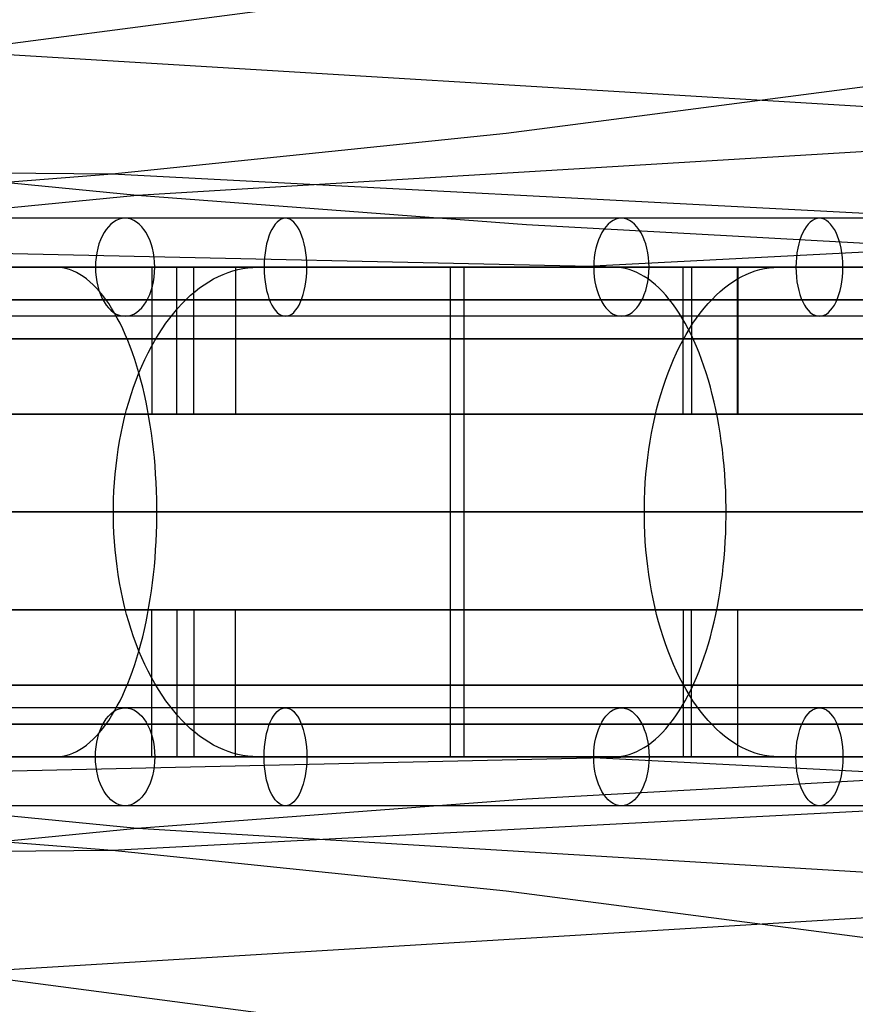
# Model space of a CAD drawing. Extents: x -3378 to 3007, y -425 to 173.
# Tile 34 of 256: x -3037 to -2986, y -356 to -296. Entities that reach past the tile are written whole.
import ezdxf

# ---------------------------------------------------------------- set-up
doc = ezdxf.new("R2010")
doc.units = 0
doc.layers.add('PREDEFINITO', color=7, linetype='CONTINUOUS')

msp = doc.modelspace()

# ---------------------------------------------------------------- linework, layer by layer
at = {"layer": 'PREDEFINITO'}
for p, q in [((-2989.634, -290.994, 1736.282), (-3142.137, -310.998, 1399.878)), ((-3071.545, -295.932, 2492.788), (-2895.086, -306.606, 2890.636)), ((-2853.512, -295.932, 1919.176), (-3029.97, -306.607, 1521.327)), ((-3007.365, -302.79, 2702.933), (-2983.264, -299.636, 2693.855)), ((-3031.505, -305.269, 2712.141), (-3007.365, -302.79, 2702.933)), ((-3205.478, -303.882, 2309.743), (-3031.505, -305.269, 2712.141)), ((-3029.97, -306.607, 1521.327), (-3053.806, -304.285, 1531.089)), ((-3055.626, -307.166, 2721.552), (-3031.505, -305.269, 2712.141)), ((-3031.505, -305.269, 2712.141), (-2921.851, -311, 2956.608)), ((-2893.552, -305.269, 1699.823), (-3003.206, -311, 1455.355)), ((-3029.97, -306.607, 1521.327), (-3074.758, -311.002, 1422.74)), ((-3006.124, -308.392, 1511.514), (-3029.97, -306.607, 1521.327)), ((-3167.441, -307.243, 2531.204), (-2999.429, -311.002, 2909.972)), ((-2982.283, -309.722, 1501.652), (-3006.124, -308.392, 1511.514)), ((-3024.441, -311.001, 1444.714), (-3039.12, -311.002, 1437.844)), ((-3037.705, -311, 2881.832), (-3024.881, -311.001, 2891.682)), ((-3034.975, -311.001, 1427.743), (-3036.631, -311.001, 1431.384)), ((-3034.76, -311.01, 1427.272), (-3034.975, -311.001, 1427.743)), ((-3034.546, -311.037, 1426.801), (-3034.76, -311.01, 1427.272)), ((-3034.333, -311.082, 1426.332), (-3034.546, -311.037, 1426.801)), ((-3034.12, -311.144, 1425.864), (-3034.333, -311.082, 1426.332)), ((-3033.908, -311.224, 1425.398), (-3034.12, -311.144, 1425.864)), ((-3033.698, -311.322, 1424.935), (-3033.908, -311.224, 1425.398)), ((-3033.489, -311.437, 1424.475), (-3033.698, -311.322, 1424.935)), ((-3029.073, -311.001, 1441.504), (-3029.073, -320.001, 1441.504)), ((-3027.535, -320.001, 2896.261), (-3027.535, -311.001, 2896.261)), ((-3026.508, -320.001, 1436.079), (-3026.508, -311.001, 1436.079)), ((-3024.881, -311.001, 2891.682), (-3011.838, -311.001, 2901.258)), ((-3024.702, -311.437, 2907.792), (-3024.404, -311.322, 2907.384)), ((-3009.914, -311, 1451.902), (-3024.441, -311.001, 1444.714)), ((-3024.404, -311.322, 2907.384), (-3024.104, -311.224, 2906.973)), ((-3024.104, -311.224, 2906.973), (-3023.803, -311.144, 2906.56)), ((-3023.939, -311.001, 2891.456), (-3023.939, -320.001, 2891.456)), ((-3023.803, -311.144, 2906.56), (-3023.5, -311.082, 2906.144)), ((-3023.5, -311.082, 2906.144), (-3023.196, -311.037, 2905.728)), ((-3023.196, -311.037, 2905.728), (-3022.891, -311.01, 2905.31)), ((-3022.891, -311.01, 2905.31), (-3022.586, -311.001, 2904.892)), ((-3022.586, -311.001, 2904.892), (-3020.228, -311.001, 2901.66)), ((-3016.691, -311.001, 2896.813), (-3010.797, -311.001, 2888.736)), ((-3011.838, -311.001, 2901.258), (-2998.589, -311.002, 2910.548)), ((-3010.797, -311.001, 2888.736), (-3010.797, -341.001, 2888.736)), ((-3009.968, -311.001, 1462.111), (-3009.968, -341.001, 1462.111)), ((-3005.375, -311.001, 1453.229), (-3009.968, -311.001, 1462.111)), ((-2995.566, -311, 1459.394), (-3009.914, -311, 1451.902)), ((-3000.782, -311.001, 1444.346), (-3002.619, -311.001, 1447.899)), ((-3000.544, -311.01, 1443.886), (-3000.782, -311.001, 1444.346)), ((-3000.307, -311.037, 1443.426), (-3000.544, -311.01, 1443.886)), ((-3000.07, -311.082, 1442.968), (-3000.307, -311.037, 1443.426)), ((-2999.834, -311.144, 1442.511), (-3000.07, -311.082, 1442.968)), ((-2999.599, -311.224, 1442.057), (-2999.834, -311.144, 1442.511)), ((-2999.365, -311.322, 1441.605), (-2999.599, -311.224, 1442.057)), ((-2999.133, -311.437, 1441.157), (-2999.365, -311.322, 1441.605)), ((-2998.589, -311.002, 2910.548), (-2985.145, -311.002, 2919.546)), ((-2996.521, -320.001, 2918.269), (-2996.521, -311.001, 2918.269)), ((-2996.02, -311.001, 1458.151), (-2996.02, -320.001, 1458.151)), ((-2981.385, -311, 1467.195), (-2995.566, -311, 1459.394)), ((-2993.189, -320.001, 1452.86), (-2993.189, -311.001, 1452.86)), ((-2993.174, -311.001, 2913.288), (-2993.174, -320.001, 2913.288)), ((-2992.657, -311.437, 2929.936), (-2992.381, -311.322, 2929.514)), ((-2992.381, -311.322, 2929.514), (-2992.103, -311.224, 2929.088)), ((-2992.103, -311.224, 2929.088), (-2991.823, -311.144, 2928.66)), ((-2991.823, -311.144, 2928.66), (-2991.542, -311.082, 2928.23)), ((-2991.542, -311.082, 2928.23), (-2991.259, -311.037, 2927.798)), ((-2991.259, -311.037, 2927.798), (-2990.976, -311.01, 2927.365)), ((-2990.976, -311.01, 2927.365), (-2990.693, -311.001, 2926.932)), ((-2990.693, -311.001, 2926.932), (-2988.504, -311.001, 2923.584)), ((-3033.281, -311.57, 1424.02), (-3033.489, -311.437, 1424.475)), ((-3033.076, -311.72, 1423.569), (-3033.281, -311.57, 1424.02)), ((-3032.873, -311.886, 1423.122), (-3033.076, -311.72, 1423.569)), ((-3032.673, -312.07, 1422.682), (-3032.873, -311.886, 1423.122)), ((-3025.863, -312.07, 2909.383), (-3025.578, -311.886, 2908.992)), ((-3025.578, -311.886, 2908.992), (-3025.289, -311.72, 2908.596)), ((-3025.289, -311.72, 2908.596), (-3024.997, -311.57, 2908.196)), ((-3024.997, -311.57, 2908.196), (-3024.702, -311.437, 2907.792)), ((-2998.903, -311.57, 1440.712), (-2999.133, -311.437, 1441.157)), ((-2998.676, -311.72, 1440.272), (-2998.903, -311.57, 1440.712)), ((-2998.451, -311.886, 1439.836), (-2998.676, -311.72, 1440.272)), ((-2998.228, -312.07, 1439.406), (-2998.451, -311.886, 1439.836)), ((-2993.736, -312.07, 2931.586), (-2993.471, -311.886, 2931.18)), ((-2993.471, -311.886, 2931.18), (-2993.202, -311.72, 2930.77)), ((-2993.202, -311.72, 2930.77), (-2992.931, -311.57, 2930.355)), ((-2992.931, -311.57, 2930.355), (-2992.657, -311.437, 2929.936)), ((-3032.475, -312.27, 1422.247), (-3032.673, -312.07, 1422.682)), ((-3032.28, -312.487, 1421.819), (-3032.475, -312.27, 1422.247)), ((-3032.089, -312.719, 1421.398), (-3032.28, -312.487, 1421.819)), ((-3026.695, -312.719, 2910.523), (-3026.422, -312.487, 2910.149)), ((-3026.422, -312.487, 2910.149), (-3026.145, -312.27, 2909.769)), ((-3026.145, -312.27, 2909.769), (-3025.863, -312.07, 2909.383)), ((-2998.009, -312.27, 1438.982), (-2998.228, -312.07, 1439.406)), ((-2997.793, -312.487, 1438.564), (-2998.009, -312.27, 1438.982)), ((-2997.58, -312.719, 1438.154), (-2997.793, -312.487, 1438.564)), ((-2994.508, -312.719, 2932.766), (-2994.254, -312.487, 2932.379)), ((-2994.254, -312.487, 2932.379), (-2993.997, -312.27, 2931.985)), ((-2993.997, -312.27, 2931.985), (-2993.736, -312.07, 2931.586)), ((-3031.901, -312.968, 1420.984), (-3032.089, -312.719, 1421.398)), ((-3031.716, -313.232, 1420.579), (-3031.901, -312.968, 1420.984)), ((-3027.225, -313.232, 2911.25), (-3026.962, -312.968, 2910.89)), ((-3026.962, -312.968, 2910.89), (-3026.695, -312.719, 2910.523)), ((-2997.372, -312.968, 1437.75), (-2997.58, -312.719, 1438.154)), ((-2997.167, -313.232, 1437.354), (-2997.372, -312.968, 1437.75)), ((-2995, -313.232, 2933.519), (-2994.756, -312.968, 2933.146)), ((-2994.756, -312.968, 2933.146), (-2994.508, -312.719, 2932.766)), ((-3031.536, -313.511, 1420.182), (-3031.716, -313.232, 1420.579)), ((-3031.359, -313.805, 1419.794), (-3031.536, -313.511, 1420.182)), ((-3031.187, -314.114, 1419.415), (-3031.359, -313.805, 1419.794)), ((-3027.978, -314.114, 2912.282), (-3027.733, -313.805, 2911.946)), ((-3027.733, -313.805, 2911.946), (-3027.482, -313.511, 2911.602)), ((-3027.482, -313.511, 2911.602), (-3027.225, -313.232, 2911.25)), ((-2996.967, -313.511, 1436.967), (-2997.167, -313.232, 1437.354)), ((-2996.771, -313.805, 1436.588), (-2996.967, -313.511, 1436.967)), ((-2996.58, -314.114, 1436.219), (-2996.771, -313.805, 1436.588)), ((-2995.699, -314.114, 2934.589), (-2995.472, -313.805, 2934.241)), ((-2995.472, -313.805, 2934.241), (-2995.238, -313.511, 2933.884)), ((-2995.238, -313.511, 2933.884), (-2995, -313.232, 2933.519)), ((-3031.02, -314.437, 1419.047), (-3031.187, -314.114, 1419.415)), ((-3028.217, -314.437, 2912.609), (-3027.978, -314.114, 2912.282)), ((-2996.394, -314.437, 1435.859), (-2996.58, -314.114, 1436.219)), ((-2995.921, -314.437, 2934.928), (-2995.699, -314.114, 2934.589)), ((-3030.857, -314.774, 1418.689), (-3031.02, -314.437, 1419.047)), ((-3030.699, -315.124, 1418.341), (-3030.857, -314.774, 1418.689)), ((-3028.674, -315.124, 2913.235), (-3028.449, -314.774, 2912.927)), ((-3028.449, -314.774, 2912.927), (-3028.217, -314.437, 2912.609)), ((-2996.214, -314.774, 1435.51), (-2996.394, -314.437, 1435.859)), ((-2996.345, -315.124, 2935.576), (-2996.136, -314.774, 2935.257)), ((-2996.038, -315.124, 1435.171), (-2996.214, -314.774, 1435.51)), ((-2996.136, -314.774, 2935.257), (-2995.921, -314.437, 2934.928)), ((-3030.546, -315.487, 1418.005), (-3030.699, -315.124, 1418.341)), ((-3030.398, -315.862, 1417.681), (-3030.546, -315.487, 1418.005)), ((-3029.102, -315.862, 2913.821), (-3028.891, -315.487, 2913.533)), ((-3028.891, -315.487, 2913.533), (-3028.674, -315.124, 2913.235)), ((-2996.742, -315.862, 2936.184), (-2996.547, -315.487, 2935.885)), ((-2996.547, -315.487, 2935.885), (-2996.345, -315.124, 2935.576)), ((-2995.869, -315.487, 1434.843), (-2996.038, -315.124, 1435.171)), ((-2995.705, -315.862, 1434.526), (-2995.869, -315.487, 1434.843)), ((-3030.256, -316.25, 1417.368), (-3030.398, -315.862, 1417.681)), ((-3029.304, -316.25, 2914.099), (-3029.102, -315.862, 2913.821)), ((-2996.93, -316.25, 2936.471), (-2996.742, -315.862, 2936.184)), ((-2995.547, -316.25, 1434.221), (-2995.705, -315.862, 1434.526)), ((-3030.119, -316.649, 1417.068), (-3030.256, -316.25, 1417.368)), ((-3029.989, -317.059, 1416.78), (-3030.119, -316.649, 1417.068)), ((-3029.685, -317.059, 2914.62), (-3029.498, -316.649, 2914.365)), ((-3029.498, -316.649, 2914.365), (-3029.304, -316.25, 2914.099)), ((-2997.283, -317.059, 2937.012), (-2997.11, -316.649, 2936.747)), ((-2997.11, -316.649, 2936.747), (-2996.93, -316.25, 2936.471)), ((-2995.396, -316.649, 1433.928), (-2995.547, -316.25, 1434.221)), ((-2995.251, -317.059, 1433.648), (-2995.396, -316.649, 1433.928)), ((-3029.864, -317.48, 1416.506), (-3029.989, -317.059, 1416.78)), ((-3029.862, -317.48, 2914.864), (-3029.685, -317.059, 2914.62)), ((-2997.448, -317.48, 2937.264), (-2997.283, -317.059, 2937.012)), ((-2995.112, -317.48, 1433.38), (-2995.251, -317.059, 1433.648)), ((-3030.191, -318.352, 2915.315), (-3030.031, -317.912, 2915.095)), ((-3030.031, -317.912, 2915.095), (-3029.862, -317.48, 2914.864)), ((-3029.745, -317.912, 1416.245), (-3029.864, -317.48, 1416.506)), ((-3029.633, -318.352, 1415.998), (-3029.745, -317.912, 1416.245)), ((-2997.754, -318.352, 2937.731), (-2997.605, -317.912, 2937.504)), ((-2997.605, -317.912, 2937.504), (-2997.448, -317.48, 2937.264)), ((-2994.98, -317.912, 1433.125), (-2995.112, -317.48, 1433.38)), ((-2994.856, -318.352, 1432.884), (-2994.98, -317.912, 1433.125)), ((-3030.342, -318.802, 2915.522), (-3030.191, -318.352, 2915.315)), ((-3029.527, -318.802, 1415.764), (-3029.633, -318.352, 1415.998)), ((-2997.894, -318.802, 2937.946), (-2997.754, -318.352, 2937.731)), ((-2994.738, -318.802, 1432.656), (-2994.856, -318.352, 1432.884)), ((-3030.484, -319.261, 2915.716), (-3030.342, -318.802, 2915.522)), ((-3029.427, -319.261, 1415.545), (-3029.527, -318.802, 1415.764)), ((-2998.026, -319.261, 2938.147), (-2997.894, -318.802, 2937.946)), ((-2994.627, -319.261, 1432.442), (-2994.738, -318.802, 1432.656)), ((-3030.74, -320.201, 2916.066), (-3030.617, -319.727, 2915.898)), ((-3030.617, -319.727, 2915.898), (-3030.484, -319.261, 2915.716)), ((-3029.334, -319.727, 1415.341), (-3029.427, -319.261, 1415.545)), ((-3029.248, -320.201, 1415.151), (-3029.334, -319.727, 1415.341)), ((-2998.263, -320.201, 2938.51), (-2998.149, -319.727, 2938.335)), ((-2998.149, -319.727, 2938.335), (-2998.026, -319.261, 2938.147)), ((-2994.524, -319.727, 1432.243), (-2994.627, -319.261, 1432.442)), ((-2994.428, -320.201, 1432.058), (-2994.524, -319.727, 1432.243)), ((-3030.853, -320.682, 2916.221), (-3030.74, -320.201, 2916.066)), ((-3029.168, -320.682, 1414.976), (-3029.248, -320.201, 1415.151)), ((-3029.073, -320.001, 1441.504), (-3026.508, -320.001, 1436.079)), ((-3023.939, -320.001, 2891.456), (-3027.535, -320.001, 2896.261)), ((-2998.368, -320.682, 2938.671), (-2998.263, -320.201, 2938.51)), ((-2993.174, -320.001, 2913.288), (-2996.521, -320.001, 2918.269)), ((-2996.02, -320.001, 1458.151), (-2993.189, -320.001, 1452.86)), ((-2994.34, -320.682, 1431.887), (-2994.428, -320.201, 1432.058)), ((-3030.956, -321.169, 2916.363), (-3030.853, -320.682, 2916.221)), ((-3029.096, -321.169, 1414.817), (-3029.168, -320.682, 1414.976)), ((-2998.464, -321.169, 2938.817), (-2998.368, -320.682, 2938.671)), ((-2994.26, -321.169, 1431.732), (-2994.34, -320.682, 1431.887)), ((-3031.049, -321.663, 2916.491), (-3030.956, -321.169, 2916.363)), ((-3029.03, -321.663, 1414.673), (-3029.096, -321.169, 1414.817)), ((-2998.55, -321.663, 2938.95), (-2998.464, -321.169, 2938.817)), ((-2994.187, -321.663, 1431.591), (-2994.26, -321.169, 1431.732)), ((-3031.206, -322.663, 2916.705), (-3031.133, -322.161, 2916.605)), ((-3031.133, -322.161, 2916.605), (-3031.049, -321.663, 2916.491)), ((-3028.972, -322.161, 1414.544), (-3029.03, -321.663, 1414.673)), ((-3028.92, -322.663, 1414.431), (-3028.972, -322.161, 1414.544)), ((-2998.695, -322.663, 2939.172), (-2998.628, -322.161, 2939.068)), ((-2998.628, -322.161, 2939.068), (-2998.55, -321.663, 2938.95)), ((-2994.122, -322.161, 1431.465), (-2994.187, -321.663, 1431.591)), ((-2994.065, -322.663, 1431.355), (-2994.122, -322.161, 1431.465)), ((-3031.268, -323.17, 2916.791), (-3031.206, -322.663, 2916.705)), ((-3028.876, -323.17, 1414.334), (-3028.92, -322.663, 1414.431)), ((-2998.754, -323.17, 2939.261), (-2998.695, -322.663, 2939.172)), ((-2994.016, -323.17, 1431.261), (-2994.065, -322.663, 1431.355)), ((-3031.321, -323.68, 2916.863), (-3031.268, -323.17, 2916.791)), ((-3028.839, -323.68, 1414.253), (-3028.876, -323.17, 1414.334)), ((-2998.802, -323.68, 2939.335), (-2998.754, -323.17, 2939.261)), ((-2993.976, -323.68, 1431.182), (-2994.016, -323.17, 1431.261)), ((-3031.363, -324.193, 2916.92), (-3031.321, -323.68, 2916.863)), ((-3028.81, -324.193, 1414.189), (-3028.839, -323.68, 1414.253)), ((-2998.841, -324.193, 2939.395), (-2998.802, -323.68, 2939.335)), ((-2993.943, -324.193, 1431.118), (-2993.976, -323.68, 1431.182)), ((-3031.394, -324.708, 2916.964), (-3031.363, -324.193, 2916.92)), ((-3028.788, -324.708, 1414.14), (-3028.81, -324.193, 1414.189)), ((-2998.871, -324.708, 2939.44), (-2998.841, -324.193, 2939.395)), ((-2993.918, -324.708, 1431.071), (-2993.943, -324.193, 1431.118)), ((-3031.426, -325.742, 2917.007), (-3031.416, -325.225, 2916.993)), ((-3031.416, -325.225, 2916.993), (-3031.394, -324.708, 2916.964)), ((-3028.773, -325.225, 1414.107), (-3028.788, -324.708, 1414.14)), ((-3028.766, -325.742, 1414.091), (-3028.773, -325.225, 1414.107)), ((-2998.9, -325.742, 2939.485), (-2998.89, -325.225, 2939.47)), ((-2998.89, -325.225, 2939.47), (-2998.871, -324.708, 2939.44)), ((-2993.902, -325.225, 1431.039), (-2993.918, -324.708, 1431.071)), ((-2993.894, -325.742, 1431.023), (-2993.902, -325.225, 1431.039)), ((-3031.426, -326.26, 2917.007), (-3031.426, -325.742, 2917.007)), ((-3028.766, -326.26, 1414.091), (-3028.766, -325.742, 1414.091)), ((-2998.9, -326.26, 2939.485), (-2998.9, -325.742, 2939.485)), ((-2993.894, -326.26, 1431.023), (-2993.894, -325.742, 1431.023)), ((-3031.416, -326.778, 2916.993), (-3031.426, -326.26, 2917.007)), ((-3028.773, -326.778, 1414.107), (-3028.766, -326.26, 1414.091)), ((-2998.89, -326.778, 2939.47), (-2998.9, -326.26, 2939.485)), ((-2993.902, -326.778, 1431.039), (-2993.894, -326.26, 1431.023)), ((-3031.394, -327.294, 2916.964), (-3031.416, -326.778, 2916.993)), ((-3028.788, -327.294, 1414.14), (-3028.773, -326.778, 1414.107)), ((-2998.871, -327.294, 2939.44), (-2998.89, -326.778, 2939.47)), ((-2993.918, -327.294, 1431.071), (-2993.902, -326.778, 1431.039)), ((-3031.363, -327.809, 2916.92), (-3031.394, -327.294, 2916.964)), ((-3028.81, -327.809, 1414.189), (-3028.788, -327.294, 1414.14)), ((-2998.841, -327.809, 2939.395), (-2998.871, -327.294, 2939.44)), ((-2993.943, -327.809, 1431.118), (-2993.918, -327.294, 1431.071)), ((-3031.321, -328.322, 2916.863), (-3031.363, -327.809, 2916.92)), ((-3028.839, -328.322, 1414.253), (-3028.81, -327.809, 1414.189)), ((-2998.802, -328.322, 2939.335), (-2998.841, -327.809, 2939.395)), ((-2993.976, -328.322, 1431.182), (-2993.943, -327.809, 1431.118)), ((-3031.268, -328.832, 2916.791), (-3031.321, -328.322, 2916.863)), ((-3031.206, -329.339, 2916.705), (-3031.268, -328.832, 2916.791)), ((-3028.92, -329.339, 1414.431), (-3028.876, -328.832, 1414.334)), ((-3028.876, -328.832, 1414.334), (-3028.839, -328.322, 1414.253)), ((-2998.754, -328.832, 2939.261), (-2998.802, -328.322, 2939.335)), ((-2998.695, -329.339, 2939.172), (-2998.754, -328.832, 2939.261)), ((-2994.065, -329.339, 1431.355), (-2994.016, -328.832, 1431.261)), ((-2994.016, -328.832, 1431.261), (-2993.976, -328.322, 1431.182)), ((-3031.133, -329.842, 2916.605), (-3031.206, -329.339, 2916.705)), ((-3028.972, -329.842, 1414.544), (-3028.92, -329.339, 1414.431)), ((-2998.628, -329.842, 2939.068), (-2998.695, -329.339, 2939.172)), ((-2994.122, -329.842, 1431.465), (-2994.065, -329.339, 1431.355)), ((-3031.049, -330.34, 2916.491), (-3031.133, -329.842, 2916.605)), ((-3029.03, -330.34, 1414.673), (-3028.972, -329.842, 1414.544)), ((-2998.55, -330.34, 2938.95), (-2998.628, -329.842, 2939.068)), ((-2994.187, -330.34, 1431.591), (-2994.122, -329.842, 1431.465)), ((-3030.956, -330.833, 2916.363), (-3031.049, -330.34, 2916.491)), ((-3029.096, -330.833, 1414.817), (-3029.03, -330.34, 1414.673)), ((-2998.464, -330.833, 2938.817), (-2998.55, -330.34, 2938.95)), ((-2994.26, -330.833, 1431.732), (-2994.187, -330.34, 1431.591)), ((-3030.853, -331.32, 2916.221), (-3030.956, -330.833, 2916.363)), ((-3029.168, -331.32, 1414.976), (-3029.096, -330.833, 1414.817)), ((-2998.368, -331.32, 2938.671), (-2998.464, -330.833, 2938.817)), ((-2994.34, -331.32, 1431.887), (-2994.26, -330.833, 1431.732)), ((-3030.74, -331.801, 2916.066), (-3030.853, -331.32, 2916.221)), ((-3030.617, -332.275, 2915.898), (-3030.74, -331.801, 2916.066)), ((-3029.334, -332.275, 1415.341), (-3029.248, -331.801, 1415.151)), ((-3029.248, -331.801, 1415.151), (-3029.168, -331.32, 1414.976)), ((-2998.263, -331.801, 2938.51), (-2998.368, -331.32, 2938.671)), ((-2998.149, -332.275, 2938.335), (-2998.263, -331.801, 2938.51)), ((-2994.524, -332.275, 1432.243), (-2994.428, -331.801, 1432.058)), ((-2994.428, -331.801, 1432.058), (-2994.34, -331.32, 1431.887)), ((-3030.484, -332.742, 2915.716), (-3030.617, -332.275, 2915.898)), ((-3029.427, -332.742, 1415.545), (-3029.334, -332.275, 1415.341)), ((-3029.073, -332.001, 1441.504), (-3026.508, -332.001, 1436.079)), ((-3029.073, -341.001, 1441.504), (-3029.073, -332.001, 1441.504)), ((-3023.939, -332.001, 2891.456), (-3027.535, -332.001, 2896.261)), ((-3027.535, -332.001, 2896.261), (-3027.535, -341.001, 2896.261)), ((-3026.508, -332.001, 1436.079), (-3026.508, -341.001, 1436.079)), ((-3023.939, -341.001, 2891.456), (-3023.939, -332.001, 2891.456)), ((-2998.026, -332.742, 2938.147), (-2998.149, -332.275, 2938.335)), ((-2993.174, -332.001, 2913.288), (-2996.521, -332.001, 2918.269)), ((-2996.521, -332.001, 2918.269), (-2996.521, -341.001, 2918.269)), ((-2996.02, -332.001, 1458.151), (-2993.189, -332.001, 1452.86)), ((-2996.02, -341.001, 1458.151), (-2996.02, -332.001, 1458.151)), ((-2994.627, -332.742, 1432.442), (-2994.524, -332.275, 1432.243)), ((-2993.189, -332.001, 1452.86), (-2993.189, -341.001, 1452.86)), ((-2993.174, -341.001, 2913.288), (-2993.174, -332.001, 2913.288)), ((-3030.342, -333.2, 2915.522), (-3030.484, -332.742, 2915.716)), ((-3029.527, -333.2, 1415.764), (-3029.427, -332.742, 1415.545)), ((-2997.894, -333.2, 2937.946), (-2998.026, -332.742, 2938.147)), ((-2994.738, -333.2, 1432.656), (-2994.627, -332.742, 1432.442)), ((-3030.191, -333.65, 2915.315), (-3030.342, -333.2, 2915.522)), ((-3030.031, -334.091, 2915.095), (-3030.191, -333.65, 2915.315)), ((-3029.745, -334.091, 1416.245), (-3029.633, -333.65, 1415.998)), ((-3029.633, -333.65, 1415.998), (-3029.527, -333.2, 1415.764)), ((-2997.754, -333.65, 2937.731), (-2997.894, -333.2, 2937.946)), ((-2997.605, -334.091, 2937.504), (-2997.754, -333.65, 2937.731)), ((-2994.98, -334.091, 1433.125), (-2994.856, -333.65, 1432.884)), ((-2994.856, -333.65, 1432.884), (-2994.738, -333.2, 1432.656)), ((-3029.862, -334.522, 2914.864), (-3030.031, -334.091, 2915.095)), ((-3029.864, -334.522, 1416.506), (-3029.745, -334.091, 1416.245)), ((-2997.448, -334.522, 2937.264), (-2997.605, -334.091, 2937.504)), ((-2995.112, -334.522, 1433.38), (-2994.98, -334.091, 1433.125)), ((-3029.989, -334.943, 1416.78), (-3029.864, -334.522, 1416.506)), ((-3029.685, -334.943, 2914.62), (-3029.862, -334.522, 2914.864)), ((-2997.283, -334.943, 2937.012), (-2997.448, -334.522, 2937.264)), ((-2995.251, -334.943, 1433.648), (-2995.112, -334.522, 1433.38)), ((-3030.256, -335.753, 1417.368), (-3030.119, -335.354, 1417.068)), ((-3030.119, -335.354, 1417.068), (-3029.989, -334.943, 1416.78)), ((-3029.498, -335.354, 2914.365), (-3029.685, -334.943, 2914.62)), ((-3029.304, -335.753, 2914.099), (-3029.498, -335.354, 2914.365)), ((-2997.11, -335.354, 2936.747), (-2997.283, -334.943, 2937.012)), ((-2996.93, -335.753, 2936.471), (-2997.11, -335.354, 2936.747)), ((-2995.547, -335.753, 1434.221), (-2995.396, -335.354, 1433.928)), ((-2995.396, -335.354, 1433.928), (-2995.251, -334.943, 1433.648)), ((-3030.546, -336.516, 1418.005), (-3030.398, -336.14, 1417.681)), ((-3030.398, -336.14, 1417.681), (-3030.256, -335.753, 1417.368)), ((-3029.102, -336.14, 2913.821), (-3029.304, -335.753, 2914.099)), ((-3028.891, -336.516, 2913.533), (-3029.102, -336.14, 2913.821)), ((-2996.742, -336.14, 2936.184), (-2996.93, -335.753, 2936.471)), ((-2996.547, -336.516, 2935.885), (-2996.742, -336.14, 2936.184)), ((-2995.869, -336.516, 1434.843), (-2995.705, -336.14, 1434.526)), ((-2995.705, -336.14, 1434.526), (-2995.547, -335.753, 1434.221)), ((-3030.699, -336.879, 1418.341), (-3030.546, -336.516, 1418.005)), ((-3028.674, -336.879, 2913.235), (-3028.891, -336.516, 2913.533)), ((-2996.345, -336.879, 2935.576), (-2996.547, -336.516, 2935.885)), ((-2996.038, -336.879, 1435.171), (-2995.869, -336.516, 1434.843)), ((-3031.02, -337.566, 1419.047), (-3030.857, -337.229, 1418.689)), ((-3030.857, -337.229, 1418.689), (-3030.699, -336.879, 1418.341)), ((-3028.449, -337.229, 2912.927), (-3028.674, -336.879, 2913.235)), ((-3028.217, -337.566, 2912.609), (-3028.449, -337.229, 2912.927)), ((-2996.394, -337.566, 1435.859), (-2996.214, -337.229, 1435.51)), ((-2996.136, -337.229, 2935.257), (-2996.345, -336.879, 2935.576)), ((-2996.214, -337.229, 1435.51), (-2996.038, -336.879, 1435.171)), ((-2995.921, -337.566, 2934.928), (-2996.136, -337.229, 2935.257)), ((-3031.359, -338.197, 1419.794), (-3031.187, -337.888, 1419.415)), ((-3031.187, -337.888, 1419.415), (-3031.02, -337.566, 1419.047)), ((-3027.978, -337.888, 2912.282), (-3028.217, -337.566, 2912.609)), ((-3027.733, -338.197, 2911.946), (-3027.978, -337.888, 2912.282)), ((-2996.771, -338.197, 1436.588), (-2996.58, -337.888, 1436.219)), ((-2996.58, -337.888, 1436.219), (-2996.394, -337.566, 1435.859)), ((-2995.699, -337.888, 2934.589), (-2995.921, -337.566, 2934.928)), ((-2995.472, -338.197, 2934.241), (-2995.699, -337.888, 2934.589)), ((-3031.716, -338.771, 1420.579), (-3031.536, -338.491, 1420.182)), ((-3031.536, -338.491, 1420.182), (-3031.359, -338.197, 1419.794)), ((-3027.482, -338.491, 2911.602), (-3027.733, -338.197, 2911.946)), ((-3027.225, -338.771, 2911.25), (-3027.482, -338.491, 2911.602)), ((-2997.167, -338.771, 1437.354), (-2996.967, -338.491, 1436.967)), ((-2996.967, -338.491, 1436.967), (-2996.771, -338.197, 1436.588)), ((-2995.238, -338.491, 2933.884), (-2995.472, -338.197, 2934.241)), ((-2995, -338.771, 2933.519), (-2995.238, -338.491, 2933.884)), ((-3032.089, -339.283, 1421.398), (-3031.901, -339.035, 1420.984)), ((-3031.901, -339.035, 1420.984), (-3031.716, -338.771, 1420.579)), ((-3026.962, -339.035, 2910.89), (-3027.225, -338.771, 2911.25)), ((-3026.695, -339.283, 2910.523), (-3026.962, -339.035, 2910.89)), ((-2997.58, -339.283, 1438.154), (-2997.372, -339.035, 1437.75)), ((-2997.372, -339.035, 1437.75), (-2997.167, -338.771, 1437.354)), ((-2994.756, -339.035, 2933.146), (-2995, -338.771, 2933.519)), ((-2994.508, -339.283, 2932.766), (-2994.756, -339.035, 2933.146)), ((-3032.673, -339.933, 1422.682), (-3032.475, -339.732, 1422.247)), ((-3032.475, -339.732, 1422.247), (-3032.28, -339.516, 1421.819)), ((-3032.28, -339.516, 1421.819), (-3032.089, -339.283, 1421.398)), ((-3026.422, -339.516, 2910.149), (-3026.695, -339.283, 2910.523)), ((-3026.145, -339.732, 2909.769), (-3026.422, -339.516, 2910.149)), ((-3025.863, -339.933, 2909.383), (-3026.145, -339.732, 2909.769)), ((-2998.228, -339.933, 1439.406), (-2998.009, -339.732, 1438.982)), ((-2998.009, -339.732, 1438.982), (-2997.793, -339.516, 1438.564)), ((-2997.793, -339.516, 1438.564), (-2997.58, -339.283, 1438.154)), ((-2994.254, -339.516, 2932.379), (-2994.508, -339.283, 2932.766)), ((-2993.997, -339.732, 2931.985), (-2994.254, -339.516, 2932.379)), ((-2993.736, -339.933, 2931.586), (-2993.997, -339.732, 2931.985)), ((-3033.281, -340.433, 1424.02), (-3033.076, -340.283, 1423.569)), ((-3033.076, -340.283, 1423.569), (-3032.873, -340.116, 1423.122)), ((-3032.873, -340.116, 1423.122), (-3032.673, -339.933, 1422.682)), ((-3025.578, -340.116, 2908.992), (-3025.863, -339.933, 2909.383)), ((-3025.289, -340.283, 2908.596), (-3025.578, -340.116, 2908.992)), ((-3024.997, -340.433, 2908.196), (-3025.289, -340.283, 2908.596)), ((-2998.903, -340.433, 1440.712), (-2998.676, -340.283, 1440.272)), ((-2998.676, -340.283, 1440.272), (-2998.451, -340.116, 1439.836)), ((-2998.451, -340.116, 1439.836), (-2998.228, -339.933, 1439.406)), ((-2993.471, -340.116, 2931.18), (-2993.736, -339.933, 2931.586)), ((-2993.202, -340.283, 2930.77), (-2993.471, -340.116, 2931.18)), ((-2992.931, -340.433, 2930.355), (-2993.202, -340.283, 2930.77)), ((-3034.76, -340.992, 1427.272), (-3034.546, -340.966, 1426.801)), ((-3034.546, -340.966, 1426.801), (-3034.333, -340.921, 1426.332)), ((-3034.333, -340.921, 1426.332), (-3034.12, -340.859, 1425.864)), ((-3034.12, -340.859, 1425.864), (-3033.908, -340.778, 1425.398)), ((-3033.908, -340.778, 1425.398), (-3033.698, -340.681, 1424.935)), ((-3033.698, -340.681, 1424.935), (-3033.489, -340.565, 1424.475)), ((-3033.489, -340.565, 1424.475), (-3033.281, -340.433, 1424.02)), ((-3024.702, -340.565, 2907.791), (-3024.997, -340.433, 2908.196)), ((-3024.404, -340.681, 2907.384), (-3024.702, -340.565, 2907.791)), ((-3024.104, -340.778, 2906.973), (-3024.404, -340.681, 2907.384)), ((-3023.803, -340.859, 2906.56), (-3024.104, -340.778, 2906.973)), ((-3023.5, -340.921, 2906.144), (-3023.803, -340.859, 2906.56)), ((-3023.196, -340.966, 2905.728), (-3023.5, -340.921, 2906.144)), ((-3022.891, -340.992, 2905.31), (-3023.196, -340.966, 2905.728)), ((-3000.544, -340.992, 1443.886), (-3000.307, -340.966, 1443.426)), ((-3000.307, -340.966, 1443.426), (-3000.07, -340.921, 1442.968)), ((-3000.07, -340.921, 1442.968), (-2999.834, -340.859, 1442.511)), ((-2999.834, -340.859, 1442.511), (-2999.599, -340.778, 1442.057)), ((-2999.599, -340.778, 1442.057), (-2999.365, -340.681, 1441.605)), ((-2999.365, -340.681, 1441.605), (-2999.133, -340.565, 1441.157)), ((-2999.133, -340.565, 1441.157), (-2998.903, -340.433, 1440.712)), ((-2992.657, -340.565, 2929.936), (-2992.931, -340.433, 2930.355)), ((-2992.381, -340.681, 2929.514), (-2992.657, -340.565, 2929.936)), ((-2992.103, -340.778, 2929.088), (-2992.381, -340.681, 2929.514)), ((-2991.823, -340.859, 2928.66), (-2992.103, -340.778, 2929.088)), ((-2991.542, -340.921, 2928.23), (-2991.823, -340.859, 2928.66)), ((-2991.259, -340.966, 2927.798), (-2991.542, -340.921, 2928.23)), ((-2990.976, -340.992, 2927.365), (-2991.259, -340.966, 2927.798)), ((-3167.441, -344.76, 2531.204), (-2999.429, -341.001, 2909.972)), ((-2989.634, -361.009, 1736.282), (-3142.137, -341.004, 1399.878)), ((-3029.97, -345.396, 1521.327), (-3074.758, -341.001, 1422.74)), ((-3024.441, -341.002, 1444.714), (-3039.12, -341.001, 1437.844)), ((-3037.705, -341.003, 2881.832), (-3024.881, -341.002, 2891.682)), ((-3036.631, -341.001, 1431.384), (-3034.975, -341.001, 1427.743)), ((-3034.975, -341.001, 1427.743), (-3034.76, -340.992, 1427.272)), ((-3031.505, -346.734, 2712.141), (-2921.851, -341.003, 2956.608)), ((-3024.881, -341.002, 2891.682), (-3011.838, -341.001, 2901.258)), ((-3009.914, -341.003, 1451.902), (-3024.441, -341.002, 1444.714)), ((-3022.586, -341.001, 2904.892), (-3022.891, -340.992, 2905.31)), ((-3020.228, -341.001, 2901.66), (-3022.586, -341.001, 2904.892)), ((-3010.797, -341.001, 2888.736), (-3016.691, -341.001, 2896.813)), ((-3011.838, -341.001, 2901.258), (-2998.589, -341.001, 2910.548)), ((-3009.968, -341.001, 1462.111), (-3005.375, -341.001, 1453.229)), ((-2995.566, -341.003, 1459.394), (-3009.914, -341.003, 1451.902)), ((-2893.552, -346.734, 1699.823), (-3003.206, -341.003, 1455.355)), ((-3002.619, -341.001, 1447.899), (-3000.782, -341.001, 1444.346)), ((-3000.782, -341.001, 1444.346), (-3000.544, -340.992, 1443.886)), ((-2998.589, -341.001, 2910.548), (-2985.145, -341.001, 2919.546)), ((-2981.385, -341.002, 1467.195), (-2995.566, -341.003, 1459.394)), ((-2990.693, -341.001, 2926.932), (-2990.976, -340.992, 2927.365)), ((-2988.504, -341.001, 2923.584), (-2990.693, -341.001, 2926.932)), ((-2982.283, -342.28, 1501.652), (-3006.123, -343.61, 1511.514)), ((-3006.123, -343.61, 1511.514), (-3029.97, -345.396, 1521.327)), ((-3055.626, -344.836, 2721.552), (-3031.505, -346.734, 2712.141)), ((-3071.545, -356.071, 2492.788), (-2895.086, -345.396, 2890.636)), ((-3029.97, -345.396, 1521.327), (-3053.806, -347.717, 1531.089)), ((-2853.512, -356.071, 1919.176), (-3029.97, -345.396, 1521.327)), ((-3205.478, -348.121, 2309.743), (-3031.505, -346.734, 2712.141)), ((-3031.505, -346.734, 2712.141), (-3007.365, -349.212, 2702.933)), ((-3007.365, -349.212, 2702.933), (-2983.264, -352.366, 2693.855))]:
    msp.add_line(p, q, dxfattribs=at)
at = {"layer": 'PREDEFINITO', "extrusion": (-0.795592, -3.35631e-07, -0.605833)}
msp.add_circle((311, 4136.243, 659.685), 3, dxfattribs=at)
at = {"layer": 'PREDEFINITO', "extrusion": (-0.899601, -3.79508e-07, -0.436713)}
msp.add_circle((311, 2617.475, 2087.373), 3, dxfattribs=at)
at = {"layer": 'PREDEFINITO', "extrusion": (-0.824964, -3.48021e-07, -0.565185)}
msp.add_circle((311, 4098.909, 828.723), 3, dxfattribs=at)
at = {"layer": 'PREDEFINITO', "extrusion": (-0.877025, -3.69984e-07, -0.480446)}
msp.add_circle((311, 2716.1, 1919.26), 3, dxfattribs=at)
at = {"layer": 'PREDEFINITO', "extrusion": (0.795592, 3.35631e-07, 0.605833)}
msp.add_circle((-341, 4136.243, -659.685), 3, dxfattribs=at)
at = {"layer": 'PREDEFINITO', "extrusion": (0.899601, 3.79508e-07, 0.436713)}
msp.add_circle((-341, 2617.475, -2087.373), 3, dxfattribs=at)
at = {"layer": 'PREDEFINITO', "extrusion": (0.824964, 3.48022e-07, 0.565185)}
msp.add_circle((-341, 4098.909, -828.723), 3, dxfattribs=at)
at = {"layer": 'PREDEFINITO', "extrusion": (0.877025, 3.69984e-07, 0.480446)}
msp.add_circle((-341, 2716.1, -1919.26), 3, dxfattribs=at)
at = {"layer": 'PREDEFINITO', "extrusion": (4.21863e-07, -1, 1.01953e-15)}
for centre in [(-2577.55, 2296, 308), (-2577.55, 2296, 338)]:
    msp.add_arc(centre, 747.999, 91.923078, 180.000014, dxfattribs=at)
at = {"layer": 'PREDEFINITO', "extrusion": (-4.21863e-07, 1, -1.1637e-15)}
msp.add_arc((3347.549, 2116, -308), 747.999, 179.999975, 268.076932, dxfattribs=at)
at = {"layer": 'PREDEFINITO', "extrusion": (2.97209e-08, -1, -9.05094e-16)}
msp.add_arc((-3347.55, 2115, 311.001), 755, 271.138407, 359.999998, dxfattribs=at)
at = {"layer": 'PREDEFINITO', "extrusion": (2.97209e-08, -1, 8.01621e-16)}
msp.add_arc((-2577.549, 2295, 311.001), 755, 91.138411, 179.999994, dxfattribs=at)
at = {"layer": 'PREDEFINITO', "extrusion": (2.97209e-08, -1, 1.09608e-15)}
msp.add_arc((-3347.55, 2115, 311.001), 751, 271.449718, 359.999998, dxfattribs=at)
at = {"layer": 'PREDEFINITO', "extrusion": (2.97209e-08, -1, 8.67868e-16)}
msp.add_arc((-2577.549, 2295, 311.001), 751, 91.449717, 179.999999, dxfattribs=at)
at = {"layer": 'PREDEFINITO', "extrusion": (4.21863e-07, -1, 1.63185e-15)}
msp.add_arc((-2577.55, 2296, 311), 750.999, 91.923078, 180.000014, dxfattribs=at)
at = {"layer": 'PREDEFINITO', "extrusion": (-2.97209e-08, 1, -2.54236e-16)}
msp.add_arc((3347.55, 2115, -311.001), 744.999, 180.000002, 268.076906, dxfattribs=at)
at = {"layer": 'PREDEFINITO', "extrusion": (-2.97209e-08, 1, -6.09296e-17)}
msp.add_arc((2577.549, 2295, -311.001), 744.999, 360, 88.076908, dxfattribs=at)
at = {"layer": 'PREDEFINITO', "extrusion": (4.21863e-07, -1, 2.1415e-17)}
msp.add_arc((-2577.55, 2296, 311), 744.999, 91.923078, 180.000014, dxfattribs=at)
at = {"layer": 'PREDEFINITO', "extrusion": (-4.21863e-07, 1, -4.12786e-16)}
msp.add_arc((3347.549, 2116, -311), 744.999, 179.999975, 268.076932, dxfattribs=at)
at = {"layer": 'PREDEFINITO', "extrusion": (-4.21863e-07, 1, 5.89184e-16)}
msp.add_arc((3347.549, 2116, -311), 750.999, 179.999975, 268.076932, dxfattribs=at)
at = {"layer": 'PREDEFINITO', "extrusion": (2.97209e-08, -1, 8.86255e-16)}
msp.add_arc((-3347.549, 2115, 311.001), 735, 272.729396, 0.000003, dxfattribs=at)
at = {"layer": 'PREDEFINITO', "extrusion": (2.97209e-08, -1, -1.28419e-16)}
msp.add_arc((-2577.55, 2295, 311.001), 735, 92.729402, 179.999996, dxfattribs=at)
at = {"layer": 'PREDEFINITO', "extrusion": (2.97209e-08, -1, -7.56415e-16)}
msp.add_arc((-3347.55, 2115, 313.001), 751, 271.449718, 359.999998, dxfattribs=at)
at = {"layer": 'PREDEFINITO', "extrusion": (2.97209e-08, -1, 2.53412e-16)}
msp.add_arc((-2577.549, 2295, 313.001), 751, 91.449718, 179.999999, dxfattribs=at)
at = {"layer": 'PREDEFINITO', "extrusion": (2.97209e-08, -1, -4.32057e-16)}
msp.add_arc((-3347.55, 2115, 313.001), 744.999, 271.923096, 359.999997, dxfattribs=at)
at = {"layer": 'PREDEFINITO', "extrusion": (2.97209e-08, -1, -8.06199e-16)}
msp.add_arc((-2577.549, 2295, 313.001), 744.999, 91.923094, 180, dxfattribs=at)
at = {"layer": 'PREDEFINITO', "extrusion": (4.21863e-07, -1, 1.91122e-15)}
msp.add_arc((-2577.55, 2296, 314), 747.999, 91.923078, 180.000014, dxfattribs=at)
at = {"layer": 'PREDEFINITO', "extrusion": (-4.21863e-07, 1, -7.09288e-16)}
msp.add_arc((3347.549, 2116, -314), 747.999, 179.999975, 268.076932, dxfattribs=at)
at = {"layer": 'PREDEFINITO', "extrusion": (2.97209e-08, -1, 2.90228e-17)}
msp.add_arc((-3347.55, 2115, 315.395), 765.607, 270.328796, 359.999998, dxfattribs=at)
at = {"layer": 'PREDEFINITO', "extrusion": (2.97209e-08, -1, -2.04601e-16)}
msp.add_arc((-2577.549, 2295, 315.395), 765.607, 90.328797, 179.999997, dxfattribs=at)
at = {"layer": 'PREDEFINITO', "extrusion": (2.97209e-08, -1, -9.73261e-16)}
msp.add_arc((-3347.55, 2115, 320.001), 751, 271.449718, 359.999998, dxfattribs=at)
at = {"layer": 'PREDEFINITO', "extrusion": (2.97209e-08, -1, 3.65683e-17)}
msp.add_arc((-2577.549, 2295, 320.001), 751, 91.449718, 179.999999, dxfattribs=at)
at = {"layer": 'PREDEFINITO', "extrusion": (2.97209e-08, -1, -1.47975e-15)}
msp.add_arc((-3347.55, 2115, 320.001), 748, 271.685444, 359.999998, dxfattribs=at)
at = {"layer": 'PREDEFINITO', "extrusion": (2.97209e-08, -1, -1.58562e-16)}
msp.add_arc((-2577.549, 2295, 320.001), 748, 91.685443, 179.999999, dxfattribs=at)
at = {"layer": 'PREDEFINITO', "extrusion": (2.97209e-08, -1, -7.47677e-16)}
msp.add_arc((-3347.55, 2115, 320.001), 744.999, 271.923096, 359.999997, dxfattribs=at)
at = {"layer": 'PREDEFINITO', "extrusion": (2.97209e-08, -1, 6.55085e-16)}
msp.add_arc((-2577.549, 2295, 320.001), 744.999, 91.923094, 180, dxfattribs=at)
at = {"layer": 'PREDEFINITO', "extrusion": (2.97209e-08, -1, -3.03496e-16)}
msp.add_arc((-3347.55, 2115, 326.001), 770, 270, 0, dxfattribs=at)
at = {"layer": 'PREDEFINITO', "extrusion": (2.97209e-08, -1, 3.84815e-16)}
msp.add_arc((-2577.55, 2295, 326.001), 770, 90, 180, dxfattribs=at)
at = {"layer": 'PREDEFINITO', "extrusion": (2.97209e-08, -1, 1.4365e-18)}
msp.add_arc((-3347.549, 2115, 326.001), 735, 272.729396, 0.000003, dxfattribs=at)
at = {"layer": 'PREDEFINITO', "extrusion": (2.97209e-08, -1, 8.73036e-18)}
msp.add_arc((-2577.55, 2295, 326.001), 735, 92.729402, 179.999996, dxfattribs=at)
at = {"layer": 'PREDEFINITO', "extrusion": (2.97209e-08, -1, -1.22048e-17)}
msp.add_arc((-3347.55, 2115, 332.001), 751, 271.449718, 359.999998, dxfattribs=at)
at = {"layer": 'PREDEFINITO', "extrusion": (2.97209e-08, -1, 9.97622e-16)}
msp.add_arc((-2577.549, 2295, 332.001), 751, 91.449718, 179.999999, dxfattribs=at)
at = {"layer": 'PREDEFINITO', "extrusion": (2.97209e-08, -1, 4.72024e-16)}
msp.add_arc((-3347.55, 2115, 332.001), 748, 271.685444, 359.999998, dxfattribs=at)
at = {"layer": 'PREDEFINITO', "extrusion": (2.97209e-08, -1, 2.94403e-16)}
msp.add_arc((-2577.549, 2295, 332.001), 748, 91.685443, 179.999999, dxfattribs=at)
at = {"layer": 'PREDEFINITO', "extrusion": (2.97209e-08, -1, 5.28467e-16)}
msp.add_arc((-3347.55, 2115, 332.001), 744.999, 271.923096, 359.999997, dxfattribs=at)
at = {"layer": 'PREDEFINITO', "extrusion": (2.97209e-08, -1, -6.17532e-16)}
msp.add_arc((-2577.549, 2295, 332.001), 744.999, 91.923094, 180, dxfattribs=at)
at = {"layer": 'PREDEFINITO', "extrusion": (2.97209e-08, -1, -1.41226e-15)}
msp.add_arc((-3347.55, 2115, 336.608), 765.607, 270.328796, 359.999998, dxfattribs=at)
at = {"layer": 'PREDEFINITO', "extrusion": (2.97209e-08, -1, 4.91802e-16)}
msp.add_arc((-2577.549, 2295, 336.608), 765.607, 90.328797, 179.999997, dxfattribs=at)
at = {"layer": 'PREDEFINITO', "extrusion": (-4.21863e-07, 1, -5.5211e-16)}
msp.add_arc((3347.549, 2116, -338), 747.999, 179.999975, 268.076932, dxfattribs=at)
at = {"layer": 'PREDEFINITO', "extrusion": (2.97209e-08, -1, 4.60949e-16)}
msp.add_arc((-3347.55, 2115, 339.001), 751, 271.449718, 359.999998, dxfattribs=at)
at = {"layer": 'PREDEFINITO', "extrusion": (2.97209e-08, -1, 2.76832e-16)}
msp.add_arc((-2577.549, 2295, 339.001), 751, 91.449718, 179.999999, dxfattribs=at)
at = {"layer": 'PREDEFINITO', "extrusion": (2.97209e-08, -1, 2.12848e-16)}
msp.add_arc((-3347.55, 2115, 339.001), 744.999, 271.923096, 359.999997, dxfattribs=at)
at = {"layer": 'PREDEFINITO', "extrusion": (2.97209e-08, -1, -1.06412e-16)}
msp.add_arc((-2577.549, 2295, 339.001), 744.999, 91.923094, 180, dxfattribs=at)
at = {"layer": 'PREDEFINITO', "extrusion": (2.97209e-08, -1, -4.65558e-16)}
msp.add_arc((-3347.55, 2115, 341.001), 755, 271.138407, 359.999998, dxfattribs=at)
at = {"layer": 'PREDEFINITO', "extrusion": (2.97209e-08, -1, -2.48941e-16)}
msp.add_arc((-2577.549, 2295, 341.001), 755, 91.138411, 179.999994, dxfattribs=at)
at = {"layer": 'PREDEFINITO', "extrusion": (2.97209e-08, -1, 1.65814e-16)}
msp.add_arc((-3347.55, 2115, 341.001), 751, 271.449718, 359.999998, dxfattribs=at)
at = {"layer": 'PREDEFINITO', "extrusion": (2.97209e-08, -1, 2.32079e-16)}
msp.add_arc((-2577.549, 2295, 341.001), 751, 91.449717, 179.999999, dxfattribs=at)
at = {"layer": 'PREDEFINITO', "extrusion": (4.21863e-07, -1, 1.60124e-15)}
msp.add_arc((-2577.55, 2296, 341), 750.999, 91.923078, 180.000014, dxfattribs=at)
at = {"layer": 'PREDEFINITO', "extrusion": (-2.97209e-08, 1, -6.93284e-16)}
msp.add_arc((3347.55, 2115, -341.001), 744.999, 180.000002, 268.076906, dxfattribs=at)
at = {"layer": 'PREDEFINITO', "extrusion": (-2.97209e-08, 1, 6.45687e-16)}
msp.add_arc((2577.549, 2295, -341.001), 744.999, 360, 88.076908, dxfattribs=at)
at = {"layer": 'PREDEFINITO', "extrusion": (-4.21863e-07, 1, 1.17545e-15)}
msp.add_arc((3347.549, 2116, -341), 744.999, 179.999975, 268.076932, dxfattribs=at)
at = {"layer": 'PREDEFINITO', "extrusion": (4.21863e-07, -1, 5.56557e-16)}
msp.add_arc((-2577.55, 2296, 341), 744.999, 91.923078, 180.000014, dxfattribs=at)
at = {"layer": 'PREDEFINITO', "extrusion": (-4.21863e-07, 1, -2.37727e-16)}
msp.add_arc((3347.549, 2116, -341), 750.999, 179.999975, 268.076932, dxfattribs=at)
at = {"layer": 'PREDEFINITO', "extrusion": (2.97209e-08, -1, -1.10637e-16)}
msp.add_arc((-3347.549, 2115, 341.001), 735, 272.729396, 0.000003, dxfattribs=at)
at = {"layer": 'PREDEFINITO', "extrusion": (2.97209e-08, -1, -3.21605e-16)}
msp.add_arc((-2577.55, 2295, 341.001), 735, 92.729402, 179.999996, dxfattribs=at)
at = {"layer": 'PREDEFINITO', "extrusion": (4.21863e-07, -1, 1.2689e-15)}
msp.add_arc((-2577.55, 2296, 344), 747.999, 91.923078, 180.000014, dxfattribs=at)
at = {"layer": 'PREDEFINITO', "extrusion": (-4.21863e-07, 1, -5.21378e-16)}
msp.add_arc((3347.549, 2116, -344), 747.999, 179.999975, 268.076932, dxfattribs=at)

doc.saveas('drawing.dxf')
